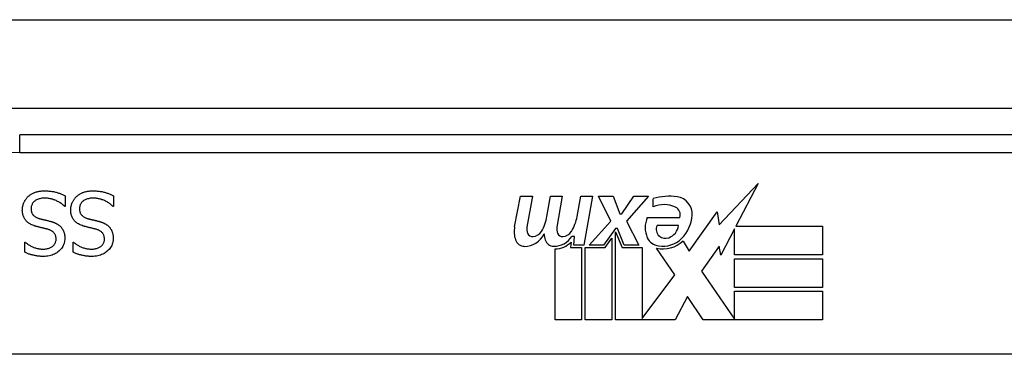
# Model space of a CAD drawing. Header units: inches. Extents: x 27 to 687, y 75 to 319.
# Tile 5 of 239: x 30.318 to 31.423, y 76.026 to 76.4. Entities that reach past the tile are written whole.
import ezdxf

# ---------------------------------------------------------------- set-up
doc = ezdxf.new("R2010")
doc.units = ezdxf.units.IN
doc.header["$MEASUREMENT"] = 0
doc.layers.add('Visible Edges(ANSI)', color=7, linetype='Continuous', lineweight=25)
doc.layers.add('Visible Tangent Edges(ANSI)', color=7, linetype='Continuous', lineweight=25)

msp = doc.modelspace()

# ---------------------------------------------------------------- linework, layer by layer
at = {"layer": 'Visible Edges(ANSI)'}
for p, q in [((26.8166, 76.3012), (92.6186, 76.3012)), ((31.8141, 76.2712), (30.3181, 76.2712)), ((31.1028, 76.1707), (31.1466, 76.2169)), ((31.1466, 76.2169), (31.1218, 76.1692)), ((30.3692, 76.2031), (30.3692, 76.1912)), ((30.4235, 76.2031), (30.4235, 76.1912)), ((30.8734, 76.1683), (30.8801, 76.2025)), ((30.8801, 76.2025), (30.8933, 76.2025)), ((30.8933, 76.2025), (30.8872, 76.168)), ((30.9097, 76.18), (30.9137, 76.2025)), ((30.9137, 76.2025), (30.9269, 76.2025)), ((30.9269, 76.2025), (30.9208, 76.168)), ((30.9436, 76.18), (30.9476, 76.2025)), ((30.9476, 76.2025), (30.9608, 76.2025)), ((30.9608, 76.2025), (30.9512, 76.1479)), ((30.9677, 76.2025), (30.9839, 76.2025)), ((30.9812, 76.1745), (30.9677, 76.2025)), ((30.9839, 76.2025), (30.9914, 76.183)), ((30.9938, 76.183), (31.0073, 76.2025)), ((31.0235, 76.2025), (30.9989, 76.1746)), ((31.0073, 76.2025), (31.0235, 76.2025)), ((30.3692, 76.1912), (30.3685, 76.1912)), ((30.4235, 76.1912), (30.4228, 76.1912)), ((31.0289, 76.1908), (31.0289, 76.1998)), ((30.9914, 76.183), (30.9938, 76.183)), ((31.0223, 76.1788), (31.0589, 76.1788)), ((31.0694, 76.1409), (31.1008, 76.1849)), ((31.1008, 76.1849), (31.1028, 76.1707)), ((30.9569, 76.1479), (30.9812, 76.1745)), ((30.9989, 76.1746), (31.0127, 76.1479)), ((31.0574, 76.1698), (31.0334, 76.1698)), ((31.1218, 76.1692), (31.2188, 76.1692)), ((31.2188, 76.1692), (31.2188, 76.1371)), ((30.9406, 76.1575), (30.9377, 76.1575)), ((30.9398, 76.1479), (30.9406, 76.1575)), ((30.9866, 76.1663), (30.9732, 76.1479)), ((30.9887, 76.1663), (30.9866, 76.1663)), ((30.9866, 76.1628), (30.9941, 76.1451)), ((30.9866, 76.0642), (30.9866, 76.1628)), ((30.9965, 76.1479), (30.9887, 76.1663)), ((31.1201, 76.1659), (31.1048, 76.1365)), ((31.1201, 76.1371), (31.1201, 76.1659)), ((30.3238, 76.151), (30.3245, 76.151)), ((30.3238, 76.1398), (30.3238, 76.151)), ((30.3781, 76.151), (30.3788, 76.151)), ((30.3781, 76.1398), (30.3781, 76.151)), ((30.9367, 76.1512), (30.9362, 76.1451)), ((30.9512, 76.1479), (30.9398, 76.1479)), ((30.9732, 76.1479), (30.9569, 76.1479)), ((30.9749, 76.1451), (30.9824, 76.1554)), ((30.9824, 76.1554), (30.9824, 76.0642)), ((31.0127, 76.1479), (30.9965, 76.1479)), ((31.0624, 76.1524), (31.0694, 76.1409)), ((31.1028, 76.1466), (31.0832, 76.1185)), ((31.1048, 76.1365), (31.1028, 76.1466)), ((30.9188, 76.0642), (30.9188, 76.1437)), ((30.9362, 76.1451), (30.9485, 76.1451)), ((30.9485, 76.1451), (30.9485, 76.0642)), ((30.9527, 76.1451), (30.9749, 76.1451)), ((30.9527, 76.0642), (30.9527, 76.1451)), ((30.9941, 76.1451), (31.0166, 76.1451)), ((31.0166, 76.1451), (31.0166, 76.0655)), ((31.0532, 76.1145), (31.0325, 76.1443)), ((31.2188, 76.1371), (31.1201, 76.1371)), ((31.1201, 76.1326), (31.2188, 76.1326)), ((31.1201, 76.1005), (31.1201, 76.1326)), ((31.2188, 76.1326), (31.2188, 76.1005)), ((31.0166, 76.0655), (31.0532, 76.1145)), ((31.0832, 76.1185), (31.1201, 76.0648)), ((31.2188, 76.1005), (31.1201, 76.1005)), ((31.1201, 76.0963), (31.2188, 76.0963)), ((31.1201, 76.0648), (31.1201, 76.0963)), ((31.2188, 76.0963), (31.2188, 76.0642)), ((31.0674, 76.0903), (31.0535, 76.0642)), ((31.085, 76.0642), (31.0674, 76.0903)), ((30.9485, 76.0642), (30.9188, 76.0642)), ((30.9824, 76.0642), (30.9527, 76.0642)), ((31.0535, 76.0642), (30.9866, 76.0642)), ((31.2188, 76.0642), (31.085, 76.0642)), ((32.223, 76.0256), (29.9092, 76.0256))]:
    msp.add_line(p, q, dxfattribs=at)
at = {"layer": 'Visible Edges(ANSI)', "flags": 128}
for points in [[(30.321, 76.1871), (30.3211, 76.1878), (30.3211, 76.1885), (30.3212, 76.1892), (30.3212, 76.1899), (30.3213, 76.1906), (30.3215, 76.1912), (30.3216, 76.1919), (30.3218, 76.1926), (30.322, 76.1933), (30.3222, 76.194), (30.3225, 76.1946), (30.3227, 76.1953), (30.323, 76.196), (30.3233, 76.1966), (30.3237, 76.1972), (30.324, 76.1978), (30.3244, 76.1984), (30.3248, 76.199), (30.3252, 76.1996), (30.3256, 76.2001), (30.326, 76.2007), (30.3265, 76.2012), (30.327, 76.2017), (30.3275, 76.2021)], [(30.3275, 76.2021), (30.3281, 76.2026), (30.3286, 76.2031), (30.3292, 76.2036), (30.3298, 76.204), (30.3305, 76.2045), (30.3311, 76.2049), (30.3317, 76.2053), (30.3324, 76.2056), (30.3331, 76.206), (30.3338, 76.2063), (30.3345, 76.2066), (30.3352, 76.2069), (30.3359, 76.2072), (30.3367, 76.2074), (30.3375, 76.2076), (30.3383, 76.2078), (30.3391, 76.208), (30.34, 76.2082), (30.3409, 76.2083), (30.3419, 76.2084), (30.3429, 76.2085), (30.3439, 76.2085), (30.3449, 76.2086), (30.346, 76.2086)], [(30.346, 76.2086), (30.3472, 76.2086), (30.3485, 76.2085), (30.3497, 76.2085), (30.3508, 76.2084), (30.352, 76.2083), (30.3531, 76.2082), (30.3542, 76.208), (30.3552, 76.2079), (30.3562, 76.2077), (30.3572, 76.2074), (30.3582, 76.2072), (30.3591, 76.207), (30.36, 76.2067), (30.3608, 76.2064), (30.3617, 76.2061), (30.3626, 76.2058), (30.3635, 76.2055), (30.3643, 76.2052), (30.3651, 76.2048), (30.366, 76.2045), (30.3668, 76.2042), (30.3676, 76.2038), (30.3684, 76.2034), (30.3692, 76.2031)], [(30.3753, 76.1871), (30.3753, 76.1878), (30.3754, 76.1885), (30.3754, 76.1892), (30.3755, 76.1899), (30.3756, 76.1906), (30.3757, 76.1912), (30.3759, 76.1919), (30.3761, 76.1926), (30.3763, 76.1933), (30.3765, 76.194), (30.3767, 76.1946), (30.377, 76.1953), (30.3773, 76.196), (30.3776, 76.1966), (30.3779, 76.1972), (30.3783, 76.1978), (30.3787, 76.1984), (30.379, 76.199), (30.3794, 76.1996), (30.3799, 76.2001), (30.3803, 76.2007), (30.3808, 76.2012), (30.3813, 76.2017), (30.3818, 76.2021)], [(30.3818, 76.2021), (30.3823, 76.2026), (30.3829, 76.2031), (30.3835, 76.2036), (30.3841, 76.204), (30.3847, 76.2045), (30.3854, 76.2049), (30.386, 76.2053), (30.3867, 76.2056), (30.3873, 76.206), (30.388, 76.2063), (30.3887, 76.2066), (30.3894, 76.2069), (30.3902, 76.2072), (30.3909, 76.2074), (30.3917, 76.2076), (30.3926, 76.2078), (30.3934, 76.208), (30.3943, 76.2082), (30.3952, 76.2083), (30.3962, 76.2084), (30.3971, 76.2085), (30.3981, 76.2085), (30.3992, 76.2086), (30.4002, 76.2086)], [(30.4002, 76.2086), (30.4015, 76.2086), (30.4027, 76.2085), (30.4039, 76.2085), (30.4051, 76.2084), (30.4063, 76.2083), (30.4074, 76.2082), (30.4084, 76.208), (30.4095, 76.2079), (30.4105, 76.2077), (30.4115, 76.2074), (30.4124, 76.2072), (30.4133, 76.207), (30.4142, 76.2067), (30.4151, 76.2064), (30.416, 76.2061), (30.4169, 76.2058), (30.4177, 76.2055), (30.4186, 76.2052), (30.4194, 76.2048), (30.4203, 76.2045), (30.4211, 76.2042), (30.4219, 76.2038), (30.4227, 76.2034), (30.4235, 76.2031)], [(30.3467, 76.2004), (30.3454, 76.2004), (30.3442, 76.2003), (30.343, 76.2002), (30.3419, 76.2001), (30.3408, 76.1998), (30.3398, 76.1996), (30.3388, 76.1993), (30.3379, 76.199), (30.3371, 76.1986), (30.3363, 76.1982), (30.3356, 76.1977), (30.3349, 76.1972), (30.3342, 76.1966), (30.3336, 76.196), (30.3331, 76.1954), (30.3326, 76.1948), (30.3322, 76.1941), (30.3319, 76.1934), (30.3316, 76.1927), (30.3313, 76.1919), (30.3311, 76.1911), (30.331, 76.1903), (30.3309, 76.1895), (30.3309, 76.1886)], [(30.3685, 76.1912), (30.3678, 76.1919), (30.367, 76.1926), (30.3661, 76.1933), (30.3653, 76.1939), (30.3645, 76.1945), (30.3636, 76.1951), (30.3627, 76.1957), (30.3618, 76.1962), (30.3609, 76.1967), (30.3599, 76.1971), (30.359, 76.1976), (30.358, 76.198), (30.357, 76.1984), (30.3561, 76.1987), (30.3551, 76.1991), (30.3541, 76.1993), (30.3532, 76.1996), (30.3522, 76.1998), (30.3513, 76.2), (30.3503, 76.2001), (30.3494, 76.2003), (30.3485, 76.2003), (30.3476, 76.2004), (30.3467, 76.2004)], [(30.4009, 76.2004), (30.3997, 76.2004), (30.3984, 76.2003), (30.3973, 76.2002), (30.3961, 76.2001), (30.3951, 76.1998), (30.3941, 76.1996), (30.3931, 76.1993), (30.3922, 76.199), (30.3914, 76.1986), (30.3906, 76.1982), (30.3898, 76.1977), (30.3891, 76.1972), (30.3885, 76.1966), (30.3879, 76.196), (30.3874, 76.1954), (30.3869, 76.1948), (30.3865, 76.1941), (30.3861, 76.1934), (30.3858, 76.1927), (30.3856, 76.1919), (30.3854, 76.1911), (30.3852, 76.1903), (30.3852, 76.1895), (30.3851, 76.1886)], [(30.4228, 76.1912), (30.422, 76.1919), (30.4212, 76.1926), (30.4204, 76.1933), (30.4196, 76.1939), (30.4187, 76.1945), (30.4179, 76.1951), (30.417, 76.1957), (30.4161, 76.1962), (30.4151, 76.1967), (30.4142, 76.1971), (30.4132, 76.1976), (30.4123, 76.198), (30.4113, 76.1984), (30.4103, 76.1987), (30.4094, 76.1991), (30.4084, 76.1993), (30.4074, 76.1996), (30.4065, 76.1998), (30.4056, 76.2), (30.4046, 76.2001), (30.4037, 76.2003), (30.4028, 76.2003), (30.4018, 76.2004), (30.4009, 76.2004)], [(30.3351, 76.1692), (30.3339, 76.1696), (30.3328, 76.17), (30.3317, 76.1705), (30.3307, 76.171), (30.3297, 76.1715), (30.3288, 76.172), (30.3279, 76.1726), (30.3271, 76.1732), (30.3264, 76.1739), (30.3257, 76.1745), (30.325, 76.1752), (30.3244, 76.176), (30.3239, 76.1767), (30.3234, 76.1775), (30.323, 76.1784), (30.3226, 76.1792), (30.3222, 76.1801), (30.3219, 76.181), (30.3216, 76.1819), (30.3214, 76.1829), (30.3213, 76.1839), (30.3211, 76.1849), (30.3211, 76.186), (30.321, 76.1871)], [(30.3309, 76.1886), (30.3309, 76.1879), (30.3309, 76.1872), (30.331, 76.1866), (30.3311, 76.1859), (30.3312, 76.1853), (30.3314, 76.1847), (30.3316, 76.1842), (30.3318, 76.1836), (30.332, 76.1831), (30.3323, 76.1826), (30.3326, 76.1821), (30.333, 76.1817), (30.3333, 76.1813), (30.3337, 76.1808), (30.3342, 76.1805), (30.3346, 76.1801), (30.3351, 76.1797), (30.3357, 76.1794), (30.3362, 76.1791), (30.3368, 76.1788), (30.3375, 76.1785), (30.3382, 76.1782), (30.3389, 76.178), (30.3396, 76.1777)], [(30.3894, 76.1692), (30.3882, 76.1696), (30.3871, 76.17), (30.386, 76.1705), (30.385, 76.171), (30.384, 76.1715), (30.3831, 76.172), (30.3822, 76.1726), (30.3814, 76.1732), (30.3806, 76.1739), (30.3799, 76.1745), (30.3793, 76.1752), (30.3787, 76.176), (30.3782, 76.1767), (30.3777, 76.1775), (30.3772, 76.1784), (30.3768, 76.1792), (30.3765, 76.1801), (30.3762, 76.181), (30.3759, 76.1819), (30.3757, 76.1829), (30.3755, 76.1839), (30.3754, 76.1849), (30.3753, 76.186), (30.3753, 76.1871)], [(30.3851, 76.1886), (30.3852, 76.1879), (30.3852, 76.1872), (30.3853, 76.1866), (30.3854, 76.1859), (30.3855, 76.1853), (30.3857, 76.1847), (30.3859, 76.1842), (30.3861, 76.1836), (30.3863, 76.1831), (30.3866, 76.1826), (30.3869, 76.1821), (30.3872, 76.1817), (30.3876, 76.1813), (30.388, 76.1808), (30.3884, 76.1805), (30.3889, 76.1801), (30.3894, 76.1797), (30.3899, 76.1794), (30.3905, 76.1791), (30.3911, 76.1788), (30.3918, 76.1785), (30.3924, 76.1782), (30.3931, 76.178), (30.3939, 76.1777)], [(30.3496, 76.1655), (30.3491, 76.1656), (30.3486, 76.1658), (30.3481, 76.1659), (30.3475, 76.1661), (30.3469, 76.1662), (30.3463, 76.1664), (30.3457, 76.1665), (30.3451, 76.1667), (30.3444, 76.1668), (30.3437, 76.167), (30.343, 76.1672), (30.3423, 76.1673), (30.3416, 76.1675), (30.3409, 76.1677), (30.3402, 76.1678), (30.3396, 76.168), (30.339, 76.1682), (30.3384, 76.1683), (30.3378, 76.1685), (30.3372, 76.1686), (30.3366, 76.1688), (30.3361, 76.1689), (30.3356, 76.1691), (30.3351, 76.1692)], [(30.3396, 76.1777), (30.3401, 76.1776), (30.3407, 76.1774), (30.3412, 76.1773), (30.3417, 76.1771), (30.3422, 76.177), (30.3427, 76.1769), (30.3432, 76.1768), (30.3437, 76.1766), (30.3442, 76.1765), (30.3447, 76.1764), (30.3451, 76.1763), (30.3456, 76.1762), (30.3461, 76.1761), (30.3465, 76.176), (30.347, 76.1758), (30.3476, 76.1757), (30.3481, 76.1756), (30.3487, 76.1754), (30.3492, 76.1753), (30.3498, 76.1752), (30.3505, 76.175), (30.3511, 76.1748), (30.3517, 76.1747), (30.3524, 76.1745)], [(30.3524, 76.1745), (30.353, 76.1743), (30.3536, 76.1742), (30.3542, 76.174), (30.3548, 76.1738), (30.3553, 76.1736), (30.3559, 76.1734), (30.3564, 76.1732), (30.357, 76.173), (30.3575, 76.1728), (30.358, 76.1725), (30.3585, 76.1723), (30.359, 76.1721), (30.3595, 76.1718), (30.3599, 76.1716), (30.3604, 76.1713), (30.3608, 76.171), (30.3613, 76.1707), (30.3617, 76.1704), (30.3621, 76.1701), (30.3626, 76.1697), (30.363, 76.1694), (30.3634, 76.169), (30.3637, 76.1686), (30.3641, 76.1683)], [(30.3641, 76.1683), (30.3645, 76.1679), (30.3648, 76.1674), (30.3651, 76.167), (30.3655, 76.1666), (30.3658, 76.1662), (30.3661, 76.1657), (30.3663, 76.1652), (30.3666, 76.1648), (30.3668, 76.1643), (30.3671, 76.1638), (30.3673, 76.1633), (30.3675, 76.1627), (30.3677, 76.1622), (30.3679, 76.1617), (30.368, 76.1611), (30.3682, 76.1605), (30.3683, 76.1599), (30.3684, 76.1593), (30.3685, 76.1587), (30.3686, 76.1581), (30.3686, 76.1575), (30.3687, 76.1568), (30.3687, 76.1561), (30.3687, 76.1554)], [(30.4039, 76.1655), (30.4034, 76.1656), (30.4029, 76.1658), (30.4023, 76.1659), (30.4018, 76.1661), (30.4012, 76.1662), (30.4006, 76.1664), (30.4, 76.1665), (30.3993, 76.1667), (30.3987, 76.1668), (30.398, 76.167), (30.3973, 76.1672), (30.3966, 76.1673), (30.3959, 76.1675), (30.3952, 76.1677), (30.3945, 76.1678), (30.3939, 76.168), (30.3932, 76.1682), (30.3926, 76.1683), (30.392, 76.1685), (30.3915, 76.1686), (30.3909, 76.1688), (30.3904, 76.1689), (30.3899, 76.1691), (30.3894, 76.1692)], [(30.3939, 76.1777), (30.3944, 76.1776), (30.3949, 76.1774), (30.3955, 76.1773), (30.396, 76.1771), (30.3965, 76.177), (30.397, 76.1769), (30.3975, 76.1768), (30.398, 76.1766), (30.3985, 76.1765), (30.3989, 76.1764), (30.3994, 76.1763), (30.3999, 76.1762), (30.4003, 76.1761), (30.4008, 76.176), (30.4013, 76.1758), (30.4018, 76.1757), (30.4024, 76.1756), (30.4029, 76.1754), (30.4035, 76.1753), (30.4041, 76.1752), (30.4047, 76.175), (30.4054, 76.1748), (30.406, 76.1747), (30.4067, 76.1745)], [(30.4067, 76.1745), (30.4073, 76.1743), (30.4079, 76.1742), (30.4085, 76.174), (30.409, 76.1738), (30.4096, 76.1736), (30.4102, 76.1734), (30.4107, 76.1732), (30.4112, 76.173), (30.4118, 76.1728), (30.4123, 76.1725), (30.4128, 76.1723), (30.4132, 76.1721), (30.4137, 76.1718), (30.4142, 76.1716), (30.4147, 76.1713), (30.4151, 76.171), (30.4156, 76.1707), (30.416, 76.1704), (30.4164, 76.1701), (30.4168, 76.1697), (30.4172, 76.1694), (30.4176, 76.169), (30.418, 76.1686), (30.4184, 76.1683)], [(30.4184, 76.1683), (30.4187, 76.1679), (30.4191, 76.1674), (30.4194, 76.167), (30.4197, 76.1666), (30.42, 76.1662), (30.4203, 76.1657), (30.4206, 76.1652), (30.4209, 76.1648), (30.4211, 76.1643), (30.4213, 76.1638), (30.4216, 76.1633), (30.4218, 76.1627), (30.422, 76.1622), (30.4221, 76.1617), (30.4223, 76.1611), (30.4224, 76.1605), (30.4226, 76.1599), (30.4227, 76.1593), (30.4228, 76.1587), (30.4228, 76.1581), (30.4229, 76.1575), (30.423, 76.1568), (30.423, 76.1561), (30.423, 76.1554)], [(30.3589, 76.1545), (30.3589, 76.1552), (30.3588, 76.1559), (30.3587, 76.1566), (30.3586, 76.1573), (30.3585, 76.1579), (30.3583, 76.1585), (30.3581, 76.1591), (30.3578, 76.1596), (30.3576, 76.1602), (30.3572, 76.1607), (30.3569, 76.1612), (30.3565, 76.1616), (30.3561, 76.1621), (30.3557, 76.1625), (30.3552, 76.1629), (30.3547, 76.1632), (30.3542, 76.1636), (30.3536, 76.1639), (30.353, 76.1642), (30.3524, 76.1645), (30.3518, 76.1648), (30.3511, 76.1651), (30.3504, 76.1653), (30.3496, 76.1655)], [(30.4132, 76.1545), (30.4131, 76.1552), (30.4131, 76.1559), (30.413, 76.1566), (30.4129, 76.1573), (30.4127, 76.1579), (30.4126, 76.1585), (30.4124, 76.1591), (30.4121, 76.1596), (30.4118, 76.1602), (30.4115, 76.1607), (30.4112, 76.1612), (30.4108, 76.1616), (30.4104, 76.1621), (30.4099, 76.1625), (30.4095, 76.1629), (30.409, 76.1632), (30.4084, 76.1636), (30.4079, 76.1639), (30.4073, 76.1642), (30.4067, 76.1645), (30.406, 76.1648), (30.4054, 76.1651), (30.4046, 76.1653), (30.4039, 76.1655)], [(30.3245, 76.151), (30.3251, 76.1505), (30.3257, 76.15), (30.3263, 76.1495), (30.327, 76.149), (30.3276, 76.1486), (30.3284, 76.1481), (30.3291, 76.1477), (30.3299, 76.1472), (30.3306, 76.1468), (30.3315, 76.1464), (30.3323, 76.146), (30.3332, 76.1456), (30.3341, 76.1453), (30.3349, 76.1449), (30.3358, 76.1446), (30.3367, 76.1443), (30.3377, 76.1441), (30.3386, 76.1439), (30.3395, 76.1437), (30.3404, 76.1436), (30.3414, 76.1435), (30.3423, 76.1434), (30.3433, 76.1433), (30.3442, 76.1433)], [(30.3442, 76.1433), (30.3453, 76.1433), (30.3464, 76.1434), (30.3474, 76.1435), (30.3483, 76.1437), (30.3493, 76.1439), (30.3502, 76.1441), (30.351, 76.1444), (30.3519, 76.1447), (30.3527, 76.1451), (30.3534, 76.1455), (30.3542, 76.1459), (30.3548, 76.1464), (30.3555, 76.1469), (30.3561, 76.1475), (30.3566, 76.1481), (30.3571, 76.1487), (30.3575, 76.1493), (30.3579, 76.15), (30.3582, 76.1506), (30.3584, 76.1514), (30.3586, 76.1521), (30.3588, 76.1529), (30.3589, 76.1537), (30.3589, 76.1545)], [(30.3687, 76.1554), (30.3687, 76.154), (30.3685, 76.1527), (30.3683, 76.1513), (30.368, 76.15), (30.3675, 76.1488), (30.367, 76.1475), (30.3664, 76.1463), (30.3657, 76.1452), (30.3649, 76.1441), (30.364, 76.143), (30.3631, 76.142), (30.362, 76.141), (30.3608, 76.1401), (30.3597, 76.1392), (30.3584, 76.1385), (30.3571, 76.1378), (30.3558, 76.1372), (30.3544, 76.1366), (30.3529, 76.1362), (30.3514, 76.1358), (30.3498, 76.1355), (30.3482, 76.1353), (30.3466, 76.1352), (30.3449, 76.1352)], [(30.3788, 76.151), (30.3793, 76.1505), (30.3799, 76.15), (30.3806, 76.1495), (30.3812, 76.149), (30.3819, 76.1486), (30.3826, 76.1481), (30.3834, 76.1477), (30.3841, 76.1472), (30.3849, 76.1468), (30.3857, 76.1464), (30.3866, 76.146), (30.3874, 76.1456), (30.3883, 76.1453), (30.3892, 76.1449), (30.3901, 76.1446), (30.391, 76.1443), (30.3919, 76.1441), (30.3928, 76.1439), (30.3938, 76.1437), (30.3947, 76.1436), (30.3957, 76.1435), (30.3966, 76.1434), (30.3976, 76.1433), (30.3985, 76.1433)], [(30.3985, 76.1433), (30.3996, 76.1433), (30.4006, 76.1434), (30.4016, 76.1435), (30.4026, 76.1437), (30.4035, 76.1439), (30.4044, 76.1441), (30.4053, 76.1444), (30.4061, 76.1447), (30.4069, 76.1451), (30.4077, 76.1455), (30.4084, 76.1459), (30.4091, 76.1464), (30.4098, 76.1469), (30.4104, 76.1475), (30.4109, 76.1481), (30.4114, 76.1487), (30.4118, 76.1493), (30.4122, 76.15), (30.4125, 76.1506), (30.4127, 76.1514), (30.4129, 76.1521), (30.4131, 76.1529), (30.4131, 76.1537), (30.4132, 76.1545)], [(30.423, 76.1554), (30.4229, 76.154), (30.4228, 76.1527), (30.4226, 76.1513), (30.4222, 76.15), (30.4218, 76.1488), (30.4213, 76.1475), (30.4207, 76.1463), (30.42, 76.1452), (30.4192, 76.1441), (30.4183, 76.143), (30.4173, 76.142), (30.4163, 76.141), (30.4151, 76.1401), (30.4139, 76.1392), (30.4127, 76.1385), (30.4114, 76.1378), (30.41, 76.1372), (30.4086, 76.1366), (30.4072, 76.1362), (30.4057, 76.1358), (30.4041, 76.1355), (30.4025, 76.1353), (30.4009, 76.1352), (30.3992, 76.1352)], [(30.3449, 76.1352), (30.3439, 76.1352), (30.3429, 76.1352), (30.3419, 76.1352), (30.341, 76.1353), (30.34, 76.1354), (30.3391, 76.1355), (30.3381, 76.1356), (30.3372, 76.1357), (30.3363, 76.1358), (30.3354, 76.136), (30.3345, 76.1362), (30.3336, 76.1364), (30.3328, 76.1366), (30.3319, 76.1368), (30.331, 76.137), (30.3302, 76.1373), (30.3294, 76.1375), (30.3285, 76.1378), (30.3277, 76.1381), (30.3269, 76.1384), (30.3261, 76.1387), (30.3253, 76.1391), (30.3246, 76.1394), (30.3238, 76.1398)], [(30.3992, 76.1352), (30.3982, 76.1352), (30.3972, 76.1352), (30.3962, 76.1352), (30.3952, 76.1353), (30.3943, 76.1354), (30.3934, 76.1355), (30.3924, 76.1356), (30.3915, 76.1357), (30.3906, 76.1358), (30.3897, 76.136), (30.3888, 76.1362), (30.3879, 76.1364), (30.387, 76.1366), (30.3862, 76.1368), (30.3853, 76.137), (30.3845, 76.1373), (30.3836, 76.1375), (30.3828, 76.1378), (30.382, 76.1381), (30.3812, 76.1384), (30.3804, 76.1387), (30.3796, 76.1391), (30.3788, 76.1394), (30.3781, 76.1398)]]:
    msp.add_lwpolyline(points, dxfattribs=at)
at = {"layer": 'Visible Edges(ANSI)'}
for centre, radius, start, end in [((31.047, 76.1419), 0.0607, 81.5605, 107.3343), ((31.053, 76.1824), 0.0197, 356.5646, 81.5605), ((31.0407, 76.1625), 0.0307, 64.6784, 112.5609), ((31.0497, 76.1816), 0.0096, 343.5261, 64.6784), ((30.8638, 76.1874), 0.0465, 328.5584, 350.8257), ((30.8978, 76.1881), 0.0465, 327.5992, 350), ((31.0481, 76.1674), 0.0282, 156.1555, 203.8445), ((31.0329, 76.1836), 0.0398, 314.1684, 356.5646), ((30.9017, 76.1628), 0.0288, 169, 198.4748), ((30.8993, 76.1659), 0.0123, 169.9922, 203.5487), ((30.9329, 76.1659), 0.0123, 170, 203.5571), ((31.0418, 76.1653), 0.00955, 151.4547, 231.1652), ((31.0407, 76.1719), 0.0168, 289.3797, 352.9975), ((30.8844, 76.171), 0.0246, 269.6788, 333.9508), ((30.8935, 76.1634), 0.006, 203.5487, 276.1027), ((30.8928, 76.1699), 0.0126, 276.1027, 327.6083), ((30.9352, 76.1621), 0.0288, 183.6169, 196.9928), ((30.9175, 76.1705), 0.024, 269.4776, 327.4114), ((30.9271, 76.1634), 0.006, 203.5571, 276.03), ((30.9264, 76.1699), 0.0126, 276.03, 327.5992), ((31.0427, 76.1664), 0.0109, 231.1652, 289.3797), ((30.8843, 76.157), 0.0105, 198.4748, 269.6788), ((30.9174, 76.1566), 0.0101, 196.9928, 269.4776), ((30.9193, 76.1677), 0.024, 268.7952, 316.5849), ((31.0362, 76.1622), 0.0152, 203.8445, 265.0802), ((31.0399, 76.1765), 0.033, 257.079, 313.1785), ((31.0399, 76.1765), 0.0299, 260.4085, 314.1684)]:
    msp.add_arc(centre, radius, start, end, dxfattribs=at)
at = {"layer": 'Visible Tangent Edges(ANSI)'}
for p, q in [((26.8166, 76.4002), (91.8514, 76.4002)), ((30.3181, 76.2515), (30.3181, 76.2712)), ((30.3181, 76.2515), (31.8141, 76.2515))]:
    msp.add_line(p, q, dxfattribs=at)
msp.add_arc((30.3181, 75.7643), 0.4872, 90, 147.5011, dxfattribs=at)

doc.saveas('drawing.dxf')
